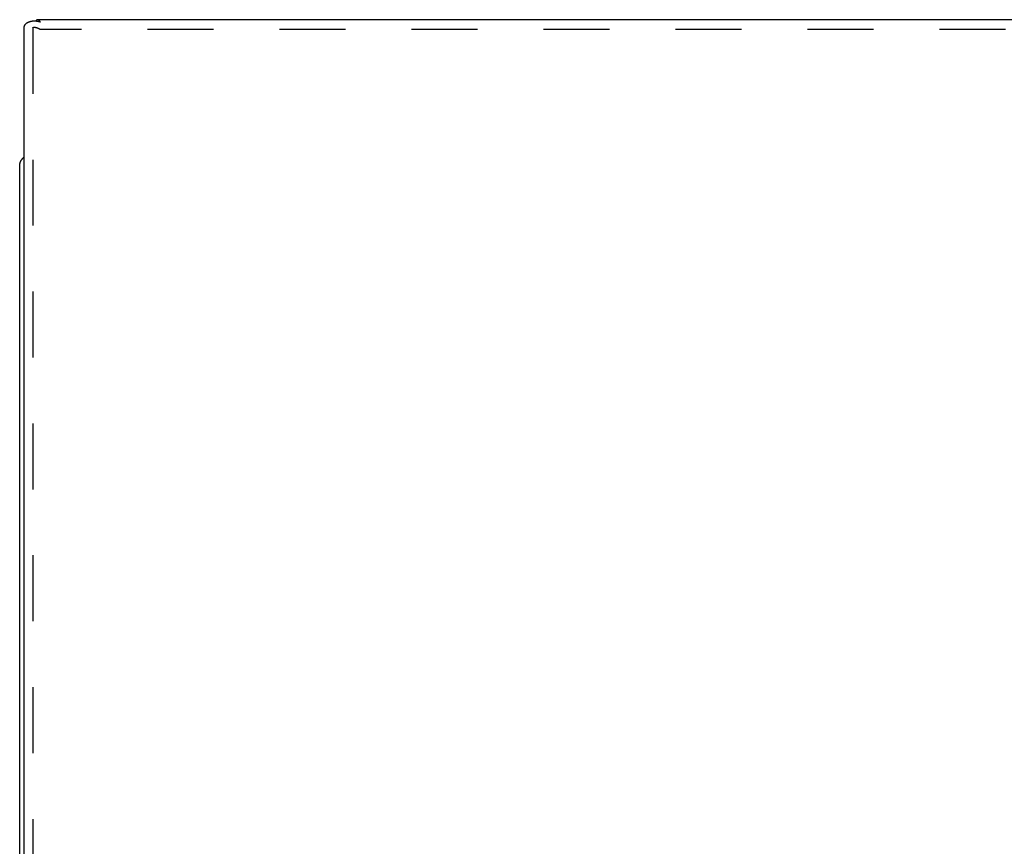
# Model space of a CAD drawing. Header units: inches. Extents: x 0 to 82.5, y 0 to 53.4.
# Tile 34 of 128: x 21.8 to 28.6, y 28.3 to 34. Entities that reach past the tile are written whole.
import ezdxf

# ---------------------------------------------------------------- set-up
doc = ezdxf.new("R2010")
doc.units = ezdxf.units.IN
doc.header["$LTSCALE"] = 4.538835
doc.header["$MEASUREMENT"] = 0
doc.linetypes.add('HIDDEN', pattern=[0.2, 0.1, -0.1])
doc.layers.get('0').update_dxf_attribs({"linetype": 'CONTINUOUS'})
doc.layers.add('DOOR_ASSEMBLY', color=7, linetype='CONTINUOUS')

msp = doc.modelspace()

# ---------------------------------------------------------------- linework, layer by layer
at = {"color": 3, "linetype": 'Continuous'}
msp.add_line((21.8292, 22.7607), (21.8292, 33.0115), dxfattribs=at)
msp.add_lwpolyline([(21.8292, 33.0115), (21.8292, 33.0131), (21.8293, 33.0148), (21.8294, 33.0164), (21.8295, 33.0181), (21.8297, 33.0197), (21.8299, 33.0214), (21.8302, 33.023), (21.8305, 33.0247), (21.8308, 33.0263), (21.8312, 33.0279), (21.8316, 33.0296), (21.832, 33.0312), (21.8325, 33.0328), (21.8331, 33.0344), (21.8336, 33.036), (21.8342, 33.0375), (21.8349, 33.0391), (21.8356, 33.0407), (21.8363, 33.0422), (21.837, 33.0438), (21.8378, 33.0453), (21.8387, 33.0468), (21.8395, 33.0483), (21.8404, 33.0498), (21.8414, 33.0513), (21.8424, 33.0527), (21.8434, 33.0542), (21.8444, 33.0556), (21.8455, 33.057), (21.8466, 33.0584), (21.8478, 33.0598), (21.8489, 33.0611), (21.8502, 33.0624), (21.8514, 33.0638), (21.8527, 33.0651), (21.854, 33.0663), (21.8553, 33.0676), (21.8567, 33.0688), (21.8581, 33.07), (21.8592, 33.0709)], dxfattribs=at)
at = {"layer": 'DOOR_ASSEMBLY', "color": 3, "linetype": 'Continuous'}
for p, q in [((37.7045, 34.0171), (21.9539, 34.0171)), ((21.8592, 25.4196), (21.8592, 33.9611))]:
    msp.add_line(p, q, dxfattribs=at)
at = {"layer": 'DOOR_ASSEMBLY', "color": 8, "linetype": 'HIDDEN'}
for p, q in [((21.9192, 33.9611), (21.9192, 25.9911)), ((37.6872, 33.9502), (21.9712, 33.9502))]:
    msp.add_line(p, q, dxfattribs=at)
at = {"layer": 'DOOR_ASSEMBLY', "color": 3, "linetype": 'Continuous'}
for points in [[(21.8592, 33.9611), (21.8592, 33.9626), (21.8593, 33.964), (21.8595, 33.9655), (21.8597, 33.9669), (21.86, 33.9684), (21.8603, 33.9698), (21.8607, 33.9713), (21.8612, 33.9727), (21.8618, 33.9741), (21.8624, 33.9755), (21.863, 33.9769), (21.8637, 33.9783), (21.8645, 33.9796), (21.8654, 33.981), (21.8663, 33.9823), (21.8672, 33.9836), (21.8682, 33.9849), (21.8693, 33.9861), (21.8704, 33.9874), (21.8716, 33.9886), (21.8729, 33.9898), (21.8742, 33.9909), (21.8756, 33.9921), (21.877, 33.9932), (21.8784, 33.9943), (21.88, 33.9953), (21.8815, 33.9963), (21.8832, 33.9973), (21.8848, 33.9983), (21.8866, 33.9992), (21.8883, 34.0001), (21.8901, 34.0009), (21.892, 34.0017), (21.8939, 34.0025), (21.8959, 34.0032), (21.8979, 34.0039), (21.8999, 34.0045), (21.902, 34.0051), (21.9041, 34.0057), (21.9062, 34.0062), (21.9084, 34.0067), (21.9106, 34.0071), (21.9129, 34.0075), (21.9152, 34.0078), (21.9175, 34.0081), (21.9199, 34.0083), (21.9223, 34.0085), (21.9247, 34.0086), (21.9271, 34.0087), (21.9296, 34.0087), (21.9321, 34.0087), (21.9346, 34.0087), (21.9371, 34.0085), (21.9396, 34.0084), (21.9422, 34.0081), (21.9448, 34.0079), (21.9474, 34.0075), (21.95, 34.0071), (21.9526, 34.0067), (21.9553, 34.0062), (21.9579, 34.0057), (21.9605, 34.0051), (21.9632, 34.0044), (21.9659, 34.0037), (21.9685, 34.0029), (21.9712, 34.0021)], [(21.9539, 34.0171), (21.9536, 34.0171), (21.9528, 34.0171), (21.9521, 34.017), (21.9514, 34.0168), (21.9506, 34.0166), (21.9499, 34.0163), (21.9492, 34.016), (21.9484, 34.0156), (21.9477, 34.0152), (21.947, 34.0147), (21.9462, 34.0142), (21.9455, 34.0136), (21.9448, 34.0129), (21.944, 34.0122), (21.9433, 34.0115), (21.9426, 34.0106), (21.9418, 34.0098), (21.9411, 34.0089), (21.9406, 34.0083)], [(21.9712, 34.0021), (21.9705, 34.0033), (21.9697, 34.0045), (21.969, 34.0056), (21.9683, 34.0067), (21.9675, 34.0077), (21.9668, 34.0087), (21.9661, 34.0096), (21.9653, 34.0105), (21.9646, 34.0113), (21.9639, 34.0121), (21.9631, 34.0128), (21.9624, 34.0134), (21.9616, 34.014), (21.9609, 34.0146), (21.9602, 34.0151), (21.9594, 34.0155), (21.9587, 34.0159), (21.958, 34.0163), (21.9572, 34.0165), (21.9565, 34.0168), (21.9558, 34.0169), (21.955, 34.017), (21.9543, 34.0171), (21.9539, 34.0171)]]:
    msp.add_lwpolyline(points, dxfattribs=at)
at = {"layer": 'DOOR_ASSEMBLY', "color": 8, "linetype": 'HIDDEN'}
msp.add_lwpolyline([(21.9192, 33.9611), (21.9192, 33.9613), (21.9193, 33.9616), (21.9193, 33.9618), (21.9194, 33.962), (21.9196, 33.9622), (21.9197, 33.9624), (21.9199, 33.9626), (21.9201, 33.9629), (21.9204, 33.9631), (21.9207, 33.9632), (21.921, 33.9634), (21.9213, 33.9636), (21.9217, 33.9638), (21.9221, 33.964), (21.9225, 33.9641), (21.9229, 33.9643), (21.9234, 33.9644), (21.9239, 33.9646), (21.9244, 33.9647), (21.925, 33.9648), (21.9256, 33.9649), (21.9262, 33.965), (21.9268, 33.965), (21.9274, 33.9651), (21.9281, 33.9651), (21.9288, 33.9652), (21.9296, 33.9652), (21.9303, 33.9652), (21.9311, 33.9652), (21.9319, 33.9652), (21.9327, 33.9651), (21.9336, 33.965), (21.9344, 33.965), (21.9353, 33.9649), (21.9362, 33.9647), (21.9371, 33.9646), (21.9381, 33.9644), (21.9391, 33.9643), (21.94, 33.9641), (21.941, 33.9639), (21.942, 33.9636), (21.9431, 33.9634), (21.9441, 33.9631), (21.9452, 33.9628), (21.9463, 33.9625), (21.9474, 33.9621), (21.9485, 33.9617), (21.9496, 33.9614), (21.9507, 33.9609), (21.9519, 33.9605), (21.953, 33.96), (21.9542, 33.9596), (21.9554, 33.959), (21.9565, 33.9585), (21.9577, 33.958), (21.9589, 33.9574), (21.9601, 33.9568), (21.9614, 33.9561), (21.9626, 33.9555), (21.9638, 33.9548), (21.965, 33.9541), (21.9663, 33.9533), (21.9675, 33.9526), (21.9687, 33.9518), (21.97, 33.951), (21.9712, 33.9502)], dxfattribs=at)

doc.saveas('drawing.dxf')
